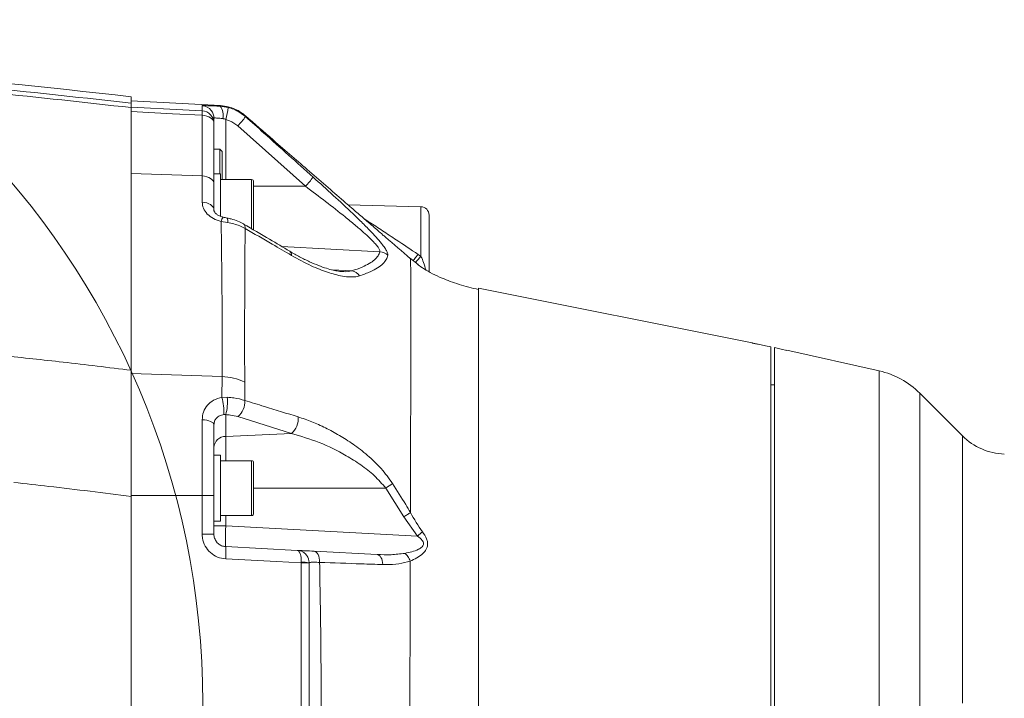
# Model space of a CAD drawing. Header units: millimetres. Extents: x 0 to 8410, y 0 to 5940.
# Tile 233 of 256: x 5464 to 5702, y 3809 to 3973. Entities that reach past the tile are written whole.
import ezdxf

# ---------------------------------------------------------------- set-up
doc = ezdxf.new("R2010")
doc.units = ezdxf.units.MM
doc.header["$LTSCALE"] = 10
doc.styles.add('SLDTEXTSTYLE0', font='TXT', dxfattribs={"width": 0.605})
doc.dimstyles.new('SLDDIMSTYLE0', dxfattribs={"dimtxt": 50, "dimasz": 50, "dimexe": 0, "dimexo": 0.0625, "dimgap": 12.5, "dimtad": 1, "dimtoh": 1, "dimdec": 1, "dimrnd": 1e-09, "dimzin": 12, "dimdsep": 46, "dimtxsty": 'SLDTEXTSTYLE0', "dimsah": 1, "dimcen": 0.09, "dimadec": 0, "dimazin": 0, "dimtfac": 1, "dimtofl": 0, "dimtmove": 0, "dimatfit": 3, "dimfxl": 0, "dimfrac": 2, "dimtolj": 1, "dimtzin": 12, "dimarcsym": 0})

# ---------------------------------------------------------------- blocks, each defined once
blk = doc.blocks.new('*D6')
at = {"color": 7, "linetype": 'Continuous', "lineweight": 0}
for p, q in [((5314.72, 3632.57), (5314.72, 4122.01)), ((6274.72, 3807.57), (6274.72, 4122.01)), ((6274.72, 4107.01), (5314.72, 4107.01))]:
    blk.add_line(p, q, dxfattribs=at)
for points in [[(5314.72, 4107.01), (5364.72, 4099.51), (5364.72, 4114.51)], [(6274.72, 4107.01), (6224.72, 4114.51), (6224.72, 4099.51)]]:
    blk.add_solid(points, dxfattribs=at)
at = {"color": 7, "linetype": 'Continuous', "lineweight": 0, "insert": (5737.44, 4171.46), "char_height": 50, "attachment_point": 1, "style": 'SLDTEXTSTYLE0'}
blk.add_mtext('960', dxfattribs=at)
blk = doc.blocks.new('*D7')
at = {"color": 7, "linetype": 'Continuous', "lineweight": 0}
for p, q in [((5133.77, 3809.88), (5133.77, 4222.01)), ((6409.72, 3869.07), (6409.72, 4222.01)), ((6409.72, 4207.01), (5133.77, 4207.01))]:
    blk.add_line(p, q, dxfattribs=at)
for points in [[(5133.77, 4207.01), (5183.77, 4199.51), (5183.77, 4214.51)], [(6409.72, 4207.01), (6359.72, 4214.51), (6359.72, 4199.51)]]:
    blk.add_solid(points, dxfattribs=at)
at = {"color": 7, "linetype": 'Continuous', "lineweight": 0, "insert": (5695.39, 4271.46), "char_height": 50, "attachment_point": 1, "style": 'SLDTEXTSTYLE0'}
blk.add_mtext('1276', dxfattribs=at)

msp = doc.modelspace()

# ---------------------------------------------------------------- linework, layer by layer
at = {"color": 7, "linetype": 'Continuous', "lineweight": 0}
for p, q in [((5490.724686, 3954.213642), (5490.724686, 3952.680181)), ((5512.279469, 3952.084004), (5490.724686, 3953.213642)), ((5512.213143, 3951.949085), (5514.147648, 3951.659694)), ((5510.724686, 3949.07857), (5510.724686, 3947.83352)), ((5518.323228, 3949.641195), (5518.324403, 3949.635483)), ((5510.724686, 3947.83352), (5510.724686, 3933.159038)), ((5512.124686, 3941.574759), (5510.724686, 3941.574759)), ((5512.724686, 3940.974759), (5512.124686, 3941.574759)), ((5512.124686, 3935.574759), (5512.124686, 3941.574759)), ((5512.724686, 3940.974759), (5512.724686, 3934.19232)), ((5512.324686, 3935.574759), (5510.724686, 3935.574759)), ((5512.324686, 3925.280025), (5512.324686, 3935.574759)), ((5510.724686, 3933.159038), (5510.724686, 3926.809675)), ((5519.824686, 3934.209759), (5512.324686, 3934.209759)), ((5520.324686, 3933.709759), (5520.324686, 3921.950478)), ((5560.77704, 3927.62576), (5543.15275, 3928.087268)), ((5562.724686, 3925.626446), (5562.724686, 3911.903852)), ((5558.222994, 3915.074237), (5558.222183, 3915.078213)), ((5560.06987, 3913.69005), (5558.222183, 3915.078213)), ((5541.727769, 3911.974239), (5541.853092, 3911.961787)), ((5640.844681, 3894.675653), (5574.712069, 3907.961223)), ((5645.324686, 3893.7626), (5645.324686, 3721.373866)), ((5646.224686, 3721.574759), (5646.224686, 3893.5515)), ((5671.554086, 3887.912968), (5649.224686, 3892.90418)), ((5649.224686, 3892.90418), (5649.224686, 3892.880738)), ((5490.724686, 3887.286429), (5490.724686, 3857.794568)), ((5646.224686, 3884.574759), (5645.324686, 3884.574759)), ((5691.683134, 3872.186991), (5681.333357, 3882.536768)), ((5510.724686, 3874.87136), (5510.724686, 3857.746126)), ((5512.324686, 3867.574759), (5510.724686, 3867.574759)), ((5512.324686, 3851.574759), (5512.324686, 3867.574759)), ((5519.824686, 3866.209759), (5512.324686, 3866.209759)), ((5520.324686, 3865.709759), (5520.324686, 3853.439759)), ((5490.724686, 3857.560817), (5490.724686, 3739.628577)), ((5510.724686, 3857.746126), (5510.724686, 3848.421653)), ((5510.724686, 3851.574759), (5512.324686, 3851.574759)), ((5512.324686, 3852.939759), (5519.824686, 3852.939759)), ((5513.567678, 3845.425764), (5530.881694, 3844.518375)), ((5534.956262, 3844.304836), (5550.191636, 3843.506384)), ((5533.724686, 3841.522487), (5533.724686, 3841.481216)), ((5533.724686, 3841.481216), (5533.724686, 3772.167931))]:
    msp.add_line(p, q, dxfattribs=at)
at = {"color": 8, "linetype": 'Continuous', "lineweight": 0}
for p, q in [((5507.881694, 3950.825653), (5507.881694, 3952.073851)), ((5507.881694, 3935.076727), (5507.881694, 3949.751361)), ((5513.567678, 3948.752005), (5513.567678, 3934.209759)), ((5532.849258, 3932.574759), (5516.509555, 3947.19139)), ((5507.881694, 3935.076727), (5490.724686, 3935.652286)), ((5507.881694, 3928.727295), (5507.881694, 3935.076727)), ((5519.824686, 3922.205645), (5519.824686, 3934.209759)), ((5532.849258, 3932.574759), (5520.324686, 3932.574759)), ((5560.77704, 3915.61007), (5560.77704, 3927.62576)), ((5514.038707, 3923.826714), (5512.466233, 3924.083289)), ((5550.844918, 3916.76189), (5527.180231, 3917.979788)), ((5560.095591, 3916.094993), (5560.77704, 3915.61007)), ((5544.048672, 3912.111658), (5539.327347, 3912.354639)), ((5512.684797, 3886.549953), (5490.724686, 3887.286429)), ((5671.554086, 3727.236551), (5671.554086, 3887.912968)), ((5512.656009, 3881.523692), (5512.684797, 3886.549953)), ((5518.162363, 3885.226708), (5518.173482, 3880.786965)), ((5681.333357, 3882.536768), (5681.333357, 3732.61275)), ((5512.656009, 3881.523692), (5513.958398, 3881.5561)), ((5507.881694, 3857.783385), (5507.881694, 3876.098861)), ((5513.567678, 3877.339422), (5513.111844, 3877.342048)), ((5513.567678, 3877.339422), (5513.567678, 3872.06758)), ((5529.455239, 3872.802751), (5516.518258, 3876.856504)), ((5529.455239, 3872.802751), (5513.567678, 3872.06758)), ((5513.567678, 3872.06758), (5513.567678, 3866.209759)), ((5691.683134, 3807.574759), (5691.683134, 3872.186991)), ((5519.824686, 3852.939759), (5519.824686, 3866.209759)), ((5552.293618, 3859.574759), (5520.324686, 3859.574759)), ((5556.641432, 3852.652094), (5552.293618, 3859.574759)), ((5507.881694, 3857.783385), (5490.724686, 3857.794568)), ((5507.881694, 3848.451988), (5507.881694, 3857.783385)), ((5513.567678, 3852.939759), (5513.567678, 3850.418912)), ((5559.952975, 3847.987962), (5556.642415, 3852.652693)), ((5513.567678, 3850.418912), (5510.724686, 3850.418912)), ((5513.567678, 3850.418912), (5559.952975, 3847.987962)), ((5531.829358, 3841.498004), (5531.833537, 3841.621598)), ((5531.829358, 3772.150401), (5531.829358, 3841.498004))]:
    msp.add_line(p, q, dxfattribs=at)
at = {"color": 8, "linetype": 'Continuous', "lineweight": 0, "flags": 128}
for points in [[(5490.724686, 3951.703846), (5503.194695, 3951.065574), (5507.881694, 3950.825653)], [(5507.881694, 3949.751361), (5500.724687, 3950.117735), (5490.724686, 3950.629606)], [(5510.724686, 3947.83352), (5510.67081, 3948.19585), (5510.511115, 3948.545165), (5510.251338, 3948.86892), (5509.900809, 3949.155486), (5509.472119, 3949.39457), (5508.980666, 3949.577584), (5508.4441, 3949.697955), (5507.881694, 3949.751361)], [(5510.724686, 3933.159038), (5510.67081, 3933.521339), (5510.511115, 3933.870627), (5510.251338, 3934.194357), (5509.900809, 3934.4809), (5509.472119, 3934.719965), (5508.980666, 3934.902964), (5508.4441, 3935.023326), (5507.881694, 3935.076727)], [(5510.724686, 3926.809675), (5510.67081, 3927.171963), (5510.511115, 3927.521239), (5510.251338, 3927.844956), (5509.900809, 3928.131489), (5509.472119, 3928.370545), (5508.980666, 3928.553539), (5508.4441, 3928.673896), (5507.881694, 3928.727295)], [(5510.724686, 3874.87136), (5510.67081, 3875.103267), (5510.511115, 3875.326844), (5510.251338, 3875.534061), (5509.900809, 3875.717475), (5509.472119, 3875.870499), (5508.980666, 3875.987636), (5508.4441, 3876.064679), (5507.881694, 3876.098861)], [(5536.271291, 3841.604057), (5536.242688, 3842.135573), (5536.16702, 3842.640135), (5536.046752, 3843.101292), (5535.885808, 3843.504005), (5535.689434, 3843.835144), (5535.464034, 3844.083912), (5535.216958, 3844.242196), (5534.956262, 3844.304836)], [(5531.829358, 3841.498004), (5525.845645, 3841.811828), (5513.567678, 3842.455763)], [(5551.553364, 3841.081621), (5551.502075, 3841.568484), (5551.408947, 3842.02518), (5551.276633, 3842.43869), (5551.108907, 3842.797222), (5550.910551, 3843.090555), (5550.68722, 3843.310324), (5550.445282, 3843.450264), (5550.191636, 3843.506384)]]:
    msp.add_lwpolyline(points, dxfattribs=at)
at = {"color": 7, "linetype": 'Continuous', "lineweight": 0, "flags": 128}
for points in [[(5642.324686, 3894.365369), (5644.064015, 3894.015898), (5645.324686, 3893.7626)], [(5646.224686, 3893.5515), (5647.865593, 3893.184615), (5649.224686, 3892.880738)]]:
    msp.add_lwpolyline(points, dxfattribs=at)
at = {"color": 7, "linetype": 'Continuous', "lineweight": 0}
msp.add_circle((5313.365523, 3807.574759), 194.659913, dxfattribs=at)
for centre, radius, start, end in [((5314.724686, 2464.574759), 1500, 83.261773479, 92.812559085), ((5507.725659, 3949.078531), 2.999027, 0.00074697, 38.07673609), ((5519.824686, 3933.709759), 0.5, 0, 90), ((5560.724686, 3925.626446), 2, 0, 88.5), ((5667.191221, 3868.394632), 20, 45, 77.4), ((5702.289735, 3882.793593), 15, 225, 268.107), ((5519.824686, 3865.709759), 0.5, 0, 90), ((5519.824686, 3853.439759), 0.5, 270, 0)]:
    msp.add_arc(centre, radius, start, end, dxfattribs=at)
at = {"color": 8, "linetype": 'Continuous', "lineweight": 0}
for centre, radius, start, end in [((5507.724803, 3949.077813), 3.000144, 38.07744587, 87.00237898), ((5509.553252, 3949.773373), 3.436386, 346.19769952, 39.28214698), ((5499.024553, 3953.16447), 15.197774, 343.12190961, 354.31766419), ((5499.382029, 3950.288507), 8.516621, 356.38393374, 3.61606626), ((5507.7268, 3947.83177), 2.997887, 0.03344077, 87.03832822), ((5502.768565, 3960.367452), 19.037422, 316.20233184, 324.93120706), ((5518.265894, 3946.56444), 20.208555, 316.19030678, 324.40514847), ((5514.212926, 3923.855714), 1.761456, 135.32489459, 172.57679478), ((5512.599445, 3924.244586), 1.498697, 343.80996931, 25.73880011), ((5517.196047, 3922.615066), 1.093285, 347.68672804, 51.11246759), ((5528.434938, 3916.040909), 1.039343, 350.18205915, 52.18770402), ((5550.664049, 3913.720225), 3.047038, 45.6003001, 86.59697138), ((5572.435692, 3903.615708), 16.726891, 134.18684916, 141.01031464), ((5543.563195, 3909.287049), 2.866025, 34.16779413, 80.24761359), ((5512.221939, 3872.635161), 13.922489, 64.74305735, 88.09482902), ((5498.930188, 3877.911794), 14.193096, 357.69938707, 14.74293544), ((5502.243445, 3880.515173), 11.761108, 344.33446144, 5.07765808), ((5513.580637, 3880.407377), 4.608504, 309.60080242, 4.72462589), ((5526.528474, 3876.353714), 4.601662, 309.49593787, 5.44121652), ((5513.538777, 3869.248256), 2.819472, 89.41267476, 176.45955327), ((5510.153418, 3923.934995), 76.928775, 303.21498373, 304.68679233), ((5508.56805, 3801.671391), 56.116192, 87.79748776, 90.70080074), ((5511.954655, 3905.466813), 74.884291, 309.86392463, 311.0563976), ((5508.568094, 3779.542661), 68.912745, 88.20666235, 90.57069936), ((5499.254817, 3843.940763), 14.389692, 354.0765904, 5.9234096), ((5532.286976, 3786.164245), 55.335651, 88.5111948, 90.47383313), ((5532.288155, 3832.204034), 9.42853, 81.23628028, 92.76371972)]:
    msp.add_arc(centre, radius, start, end, dxfattribs=at)
msp.add_ellipse((5513.724686, 3850.424398), major_axis=(0.156905, 4.998638), ratio=0.0313448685, start_param=1.5728776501, end_param=3.1409349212, dxfattribs=at)
for points, knots in [([(5219.856985, 3960.047864), (5231.086907, 3960.687131), (5253.546753, 3961.965665), (5287.303338, 3962.921553), (5321.093364, 3963.170866), (5354.973565, 3962.640674), (5388.90309, 3961.348555), (5422.885795, 3959.265081), (5456.842539, 3956.462944), (5479.430637, 3953.941102), (5490.724686, 3952.680181)], [0, 0, 0, 0, 0.1243597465, 0.2487194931, 0.373332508, 0.4979455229, 0.6233293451, 0.7487131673, 0.8743565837, 1, 1, 1, 1]), ([(5490.724686, 3951.604906), (5479.549039, 3952.854286), (5457.197745, 3955.353047), (5423.551687, 3958.144133), (5389.833758, 3960.231362), (5355.983299, 3961.544983), (5322.042086, 3962.100326), (5288.004666, 3961.868205), (5253.954068, 3960.916914), (5231.267781, 3959.627089), (5219.924637, 3958.982176)], [0, 0, 0, 0, 0.1243591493, 0.2487182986, 0.3733309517, 0.4979436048, 0.6233277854, 0.7487119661, 0.8743559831, 1, 1, 1, 1]), ([(5507.881694, 3952.073851), (5507.947611, 3952.083653), (5508.079412, 3952.103251), (5509.112255, 3952.080371), (5510.535787, 3952.027207), (5511.690033, 3951.973449), (5512.213143, 3951.949085)], [0, 0, 0, 0, 0.2613679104, 0.5226007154, 0.7836400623, 1, 1, 1, 1]), ([(5512.213143, 3951.949085), (5512.230919, 3951.996864), (5512.260531, 3952.076456), (5512.273654, 3952.074084), (5512.278899, 3952.073137)], [0, 0, 0, 0, 0.6002927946, 1, 1, 1, 1]), ([(5514.147648, 3951.659694), (5514.605729, 3951.526122), (5516.144789, 3951.077346), (5517.440163, 3950.109264), (5518.349986, 3949.429319)], [0, 0, 0, 0, 0.2976365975, 1, 1, 1, 1]), ([(5512.890411, 3948.953546), (5512.628943, 3948.97791), (5512.052668, 3949.03161), (5511.340539, 3949.084878), (5510.823574, 3949.107874), (5510.757649, 3949.088338), (5510.724686, 3949.07857)], [0, 0, 0, 0, 0.2169517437, 0.478161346, 0.7390797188, 1, 1, 1, 1]), ([(5513.567678, 3948.752005), (5513.395011, 3948.825374), (5513.172392, 3948.919967), (5512.942087, 3948.947392), (5512.890411, 3948.953546)], [0, 0, 0, 0, 0.7756204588, 1, 1, 1, 1]), ([(5518.324403, 3949.635483), (5518.326884, 3949.629039), (5518.332185, 3949.615267), (5518.343803, 3949.4939), (5518.349986, 3949.429319)], [0, 0, 0, 0, 0.4678932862, 1, 1, 1, 1]), ([(5518.349986, 3949.429319), (5519.841579, 3948.09893), (5525.298558, 3943.231714), (5530.742575, 3938.349661), (5534.698542, 3934.802053)], [0, 0, 0, 0, 0.2733368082, 1, 1, 1, 1]), ([(5516.509555, 3947.19139), (5515.872573, 3947.667235), (5514.965605, 3948.344769), (5513.888355, 3948.658587), (5513.567678, 3948.752005)], [0, 0, 0, 0, 0.7023194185, 1, 1, 1, 1]), ([(5534.698542, 3934.802053), (5536.338347, 3933.323412), (5539.61563, 3930.368228), (5543.630611, 3926.625929), (5546.678073, 3923.67094), (5548.690774, 3921.62585), (5550.311574, 3919.864504), (5551.449579, 3918.50603), (5552.219033, 3917.431473), (5552.750844, 3916.509355), (5552.779568, 3916.119464), (5552.795938, 3915.897262)], [0, 0, 0, 0, 0.2011419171, 0.4019983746, 0.5097243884, 0.6173234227, 0.7012258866, 0.7850055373, 0.8497004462, 0.914343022, 1, 1, 1, 1]), ([(5550.844918, 3916.76189), (5550.834481, 3916.940305), (5550.816015, 3917.255973), (5550.295325, 3918.020478), (5549.530777, 3918.923106), (5548.400852, 3920.062374), (5546.782285, 3921.548021), (5544.784381, 3923.262631), (5541.733158, 3925.757146), (5537.736673, 3928.89081), (5534.479172, 3931.346192), (5532.849258, 3932.574759)], [0, 0, 0, 0, 0.0790369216, 0.139839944, 0.2007312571, 0.2825012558, 0.3644449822, 0.4734159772, 0.582535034, 0.7911184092, 1, 1, 1, 1]), ([(5512.466233, 3924.083289), (5511.824313, 3924.27823), (5510.54048, 3924.66811), (5509.047847, 3925.822246), (5508.06273, 3927.220194), (5507.940813, 3928.235137), (5507.881694, 3928.727295)], [0, 0, 0, 0, 0.2536983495, 0.5073940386, 0.7611292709, 1, 1, 1, 1]), ([(5512.684797, 3886.549953), (5512.684797, 3886.549969), (5512.779177, 3892.583266), (5512.699928, 3904.660175), (5512.583261, 3917.171972), (5512.473622, 3923.646969), (5512.466233, 3924.083289)], [0, 0, 0, 0, 0.0000012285, 0.4825815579, 0.9651335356, 1, 1, 1, 1]), ([(5518.264182, 3922.381916), (5517.841508, 3922.601947), (5516.577296, 3923.260057), (5515.053224, 3923.600256), (5514.038707, 3923.826714)], [0, 0, 0, 0, 0.3343375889, 1, 1, 1, 1]), ([(5547.193427, 3924.610591), (5547.546197, 3924.383769), (5548.903643, 3923.510964), (5551.462512, 3921.833879), (5555.429229, 3919.215745), (5558.327489, 3917.277457), (5560.095591, 3916.094993)], [0, 0, 0, 0, 0.0884379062, 0.3403055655, 0.5975493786, 1, 1, 1, 1]), ([(5518.264182, 3922.381916), (5518.261716, 3922.059359), (5518.213582, 3915.762008), (5518.134135, 3903.434256), (5518.152948, 3891.299504), (5518.162363, 3885.226708)], [0, 0, 0, 0, 0.026260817, 0.5126954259, 1, 1, 1, 1]), ([(5529.459059, 3915.863682), (5527.921035, 3916.764734), (5524.201117, 3918.94405), (5520.459061, 3921.11094), (5518.264182, 3922.381916)], [0, 0, 0, 0, 0.4134562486, 1, 1, 1, 1]), ([(5545.455881, 3910.763984), (5545.455871, 3910.763982), (5544.936109, 3910.660344), (5543.781902, 3910.587382), (5541.369211, 3910.858231), (5538.188124, 3911.712727), (5534.01945, 3913.356754), (5531.066654, 3914.979958), (5529.459059, 3915.863682)], [0, 0, 0, 0, 0.0000026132, 0.1348037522, 0.2697955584, 0.4980583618, 0.7267270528, 1, 1, 1, 1]), ([(5544.048672, 3912.111658), (5544.935891, 3912.415664), (5546.580508, 3912.979194), (5548.333818, 3913.889179), (5549.603236, 3914.799411), (5550.482108, 3915.757788), (5550.723734, 3916.426505), (5550.844918, 3916.76189)], [0, 0, 0, 0, 0.2234730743, 0.4142466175, 0.6064292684, 0.8026104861, 1, 1, 1, 1]), ([(5552.795938, 3915.897262), (5552.688932, 3915.549526), (5552.47429, 3914.85201), (5551.62597, 3913.839869), (5550.349125, 3912.855516), (5548.544335, 3911.860055), (5546.841465, 3911.23145), (5545.934534, 3910.896662)], [0, 0, 0, 0, 0.190762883, 0.3826479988, 0.5783076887, 0.7754107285, 1, 1, 1, 1]), ([(5560.09558, 3916.095), (5559.95452, 3915.934487), (5559.672401, 3915.61346), (5559.277856, 3915.132569), (5559.003211, 3914.785888), (5558.885203, 3914.622362), (5558.865421, 3914.59495)], [0, 0, 0, 0, 0.3123644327, 0.6247288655, 0.9370932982, 1, 1, 1, 1]), ([(5560.77704, 3915.61007), (5561.004653, 3915.122891), (5561.539438, 3913.978243), (5561.790195, 3912.955281), (5561.934226, 3912.367706)], [0, 0, 0, 0, 0.42561442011, 1, 1, 1, 1]), ([(5558.233273, 3853.645197), (5558.235825, 3854.616261), (5558.245414, 3858.266021), (5558.260112, 3864.355006), (5558.275589, 3871.592768), (5558.288266, 3878.431934), (5558.298524, 3884.857314), (5558.306458, 3890.818751), (5558.311746, 3896.284154), (5558.314157, 3901.262595), (5558.313259, 3905.545964), (5558.308557, 3908.919667), (5558.299782, 3911.406148), (5558.287541, 3913.056624), (5558.273185, 3914.112155), (5558.257363, 3914.752458), (5558.241258, 3915.014972), (5558.230357, 3915.047531), (5558.225456, 3915.06217)], [0, 0, 0, 0, 0.0238732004, 0.089727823, 0.1556191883, 0.2215222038, 0.2874002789, 0.3532859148, 0.4191634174, 0.4850614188, 0.5509304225, 0.6168183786, 0.6826880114, 0.7485636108, 0.8144395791, 0.8803177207, 0.9461869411, 1, 1, 1, 1]), ([(5541.853092, 3911.961787), (5541.945348, 3911.951786), (5542.783911, 3911.860884), (5543.453103, 3911.99357), (5544.048672, 3912.111658)], [0, 0, 0, 0, 0.11001758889, 1, 1, 1, 1]), ([(5545.934534, 3910.896662), (5545.778567, 3910.848846), (5545.622591, 3910.801027), (5545.455891, 3910.763986), (5545.455881, 3910.763984)], [0, 0, 0, 0, 0.9999403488, 1, 1, 1, 1]), ([(5574.724686, 3907.519459), (5574.724686, 3907.420719), (5574.724686, 3907.124584), (5574.724686, 3905.916126), (5574.724686, 3903.945342), (5574.724686, 3901.302507), (5574.724686, 3898.049131), (5574.724686, 3894.19493), (5574.724686, 3889.768555), (5574.724686, 3884.798431), (5574.724686, 3879.317654), (5574.724686, 3873.36241), (5574.724686, 3866.972098), (5574.724686, 3860.188974), (5574.724686, 3853.057899), (5574.724686, 3845.626031), (5574.724686, 3837.942521), (5574.724686, 3830.05818), (5574.724686, 3822.02515), (5574.724686, 3813.896556), (5574.724686, 3805.726154), (5574.724686, 3797.56798), (5574.724686, 3789.475971), (5574.724686, 3781.5037), (5574.724686, 3773.703676), (5574.724686, 3766.128276), (5574.724686, 3758.850238), (5574.724686, 3751.924856), (5574.724686, 3745.352502), (5574.724686, 3741.31849), (5574.724686, 3739.301484)], [0, 0, 0, 0, 0.0182102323, 0.0546153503, 0.0910204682, 0.1274255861, 0.1638307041, 0.200235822, 0.2366409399, 0.2730460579, 0.3094511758, 0.3458562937, 0.3822614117, 0.4186665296, 0.4550716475, 0.4914767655, 0.5278818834, 0.5642870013, 0.6006921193, 0.6370972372, 0.6735023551, 0.7099074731, 0.746312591, 0.7827177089, 0.8191228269, 0.8555279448, 0.8919330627, 0.9279553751, 0.9639776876, 1, 1, 1, 1]), ([(5459.676694, 3891.617614), (5464.534078, 3891.103677), (5474.893345, 3890.007613), (5485.233143, 3888.740755), (5490.724686, 3888.067918)], [0, 0, 0, 0, 0.4688926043, 1, 1, 1, 1]), ([(5507.881694, 3876.098861), (5507.944968, 3876.741026), (5508.070702, 3878.017105), (5509.067879, 3879.652827), (5510.585683, 3880.96313), (5511.948106, 3881.33202), (5512.656009, 3881.523692)], [0, 0, 0, 0, 0.2494721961, 0.4957389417, 0.7379900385, 1, 1, 1, 1]), ([(5513.958398, 3881.5561), (5514.506534, 3881.512967), (5516.022169, 3881.3937), (5517.335269, 3881.023366), (5518.173482, 3880.786965)], [0, 0, 0, 0, 0.361654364, 1, 1, 1, 1]), ([(5518.173482, 3880.786965), (5519.760049, 3880.298288), (5524.074415, 3878.969425), (5528.384383, 3877.634244), (5531.109401, 3876.790064)], [0, 0, 0, 0, 0.3677405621, 1, 1, 1, 1]), ([(5513.111844, 3877.342048), (5512.759255, 3877.266523), (5512.088128, 3877.122768), (5511.326017, 3876.549131), (5510.820279, 3875.79527), (5510.756561, 3875.179434), (5510.724686, 3874.87136)], [0, 0, 0, 0, 0.2706754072, 0.5152093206, 0.7574817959, 1, 1, 1, 1]), ([(5516.518258, 3876.856504), (5515.931605, 3877.008713), (5515.01274, 3877.247116), (5513.951401, 3877.314911), (5513.567678, 3877.339422)], [0, 0, 0, 0, 0.63845382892, 1, 1, 1, 1]), ([(5531.109401, 3876.790064), (5532.202435, 3876.421667), (5534.388543, 3875.684861), (5537.718933, 3874.180202), (5541.062952, 3872.384173), (5544.485857, 3870.188381), (5547.898795, 3867.540844), (5551.22285, 3864.428619), (5553.039198, 3861.915019), (5553.932813, 3860.678367)], [0, 0, 0, 0, 0.13439082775, 0.26878670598, 0.4076253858, 0.54643109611, 0.69732655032, 0.85108935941, 1, 1, 1, 1]), ([(5552.293618, 3859.574759), (5551.390093, 3860.601652), (5549.54348, 3862.700403), (5546.235215, 3865.244164), (5541.810107, 3868.053645), (5536.154483, 3870.805902), (5531.706831, 3872.131617), (5529.455239, 3872.802751)], [0, 0, 0, 0, 0.143790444, 0.2938769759, 0.4468569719, 0.7199754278, 1, 1, 1, 1]), ([(5490.724686, 3857.560817), (5484.09037, 3858.397738), (5474.650394, 3859.588593), (5465.193165, 3860.632223), (5462.382378, 3860.9424)], [0, 0, 0, 0, 0.7027895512, 1, 1, 1, 1]), ([(5553.932813, 3860.678367), (5554.993692, 3858.982833), (5556.451579, 3856.652786), (5557.851928, 3854.287825), (5558.233268, 3853.643805)], [0, 0, 0, 0, 0.727682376, 1, 1, 1, 1]), ([(5558.233276, 3853.646221), (5558.233285, 3853.646203), (5559.085508, 3852.030846), (5560.112148, 3850.515068), (5561.138776, 3848.999307)], [0, 0, 0, 0, 0.0000109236, 1, 1, 1, 1]), ([(5561.138776, 3848.999307), (5561.515577, 3848.451326), (5562.073891, 3847.639368), (5562.410226, 3846.405163), (5562.370533, 3845.526114), (5561.999676, 3844.583874), (5561.139886, 3843.582601), (5559.798485, 3842.638713), (5558.733907, 3842.138318), (5558.200363, 3841.917094), (5558.200348, 3841.917087)], [0, 0, 0, 0, 0.1875041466, 0.2778294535, 0.3702106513, 0.4525926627, 0.5984740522, 0.798835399, 0.9999942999, 1, 1, 1, 1]), ([(5513.567678, 3842.455763), (5512.897098, 3842.557474), (5511.555799, 3842.760917), (5509.813549, 3843.890502), (5508.53735, 3845.484955), (5507.949927, 3847.106905), (5507.898767, 3848.115424), (5507.881694, 3848.451988)], [0, 0, 0, 0, 0.2223159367, 0.4446781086, 0.6668886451, 0.8888337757, 1, 1, 1, 1]), ([(5556.855568, 3843.793885), (5557.422966, 3843.906022), (5558.555715, 3844.129893), (5559.990589, 3844.641782), (5560.96034, 3845.209312), (5561.342769, 3845.733658), (5561.408759, 3846.093605), (5561.361487, 3846.441136), (5561.232735, 3846.704931), (5560.821873, 3847.303108), (5560.370452, 3847.658911), (5559.952975, 3847.987962)], [0, 0, 0, 0, 0.2279326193, 0.4550426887, 0.5968342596, 0.66538132, 0.7074060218, 0.7368383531, 0.7972381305, 0.8124838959, 1, 1, 1, 1]), ([(5531.833537, 3841.621598), (5531.835968, 3841.75789), (5531.843062, 3842.155485), (5531.793733, 3842.828906), (5531.641242, 3843.606835), (5531.404346, 3844.154777), (5531.136681, 3844.448578), (5530.970126, 3844.513458), (5530.883, 3844.518303), (5530.881694, 3844.518375)], [0, 0, 0, 0, 0.0880737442, 0.2569318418, 0.4513477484, 0.6893489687, 0.839702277, 0.9975969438, 1, 1, 1, 1]), ([(5550.191636, 3843.506384), (5551.312326, 3843.46293), (5553.56501, 3843.375584), (5555.754662, 3843.654389), (5556.854983, 3843.794491)], [0, 0, 0, 0, 0.4974908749, 1, 1, 1, 1]), ([(5558.200354, 3841.920176), (5557.279184, 3841.667553), (5555.414658, 3841.156222), (5553.13521, 3841.049078), (5551.837513, 3841.075775), (5551.553364, 3841.081621)], [0, 0, 0, 0, 0.4326776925, 0.8757769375, 1, 1, 1, 1]), ([(5557.948661, 3771.575416), (5557.958401, 3773.915708), (5557.979949, 3779.093219), (5558.012619, 3787.280331), (5558.04634, 3796.073922), (5558.078891, 3804.936269), (5558.110198, 3813.814656), (5558.140093, 3822.652881), (5558.170716, 3832.075965), (5558.18983, 3838.424159), (5558.200353, 3841.918867)], [0, 0, 0, 0, 0.1023415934, 0.2264140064, 0.3505927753, 0.4748913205, 0.5992323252, 0.7235531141, 0.8478148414, 1, 1, 1, 1]), ([(5536.271291, 3841.604057), (5535.810329, 3841.620704), (5534.887121, 3841.654044), (5534.010796, 3841.626999), (5533.736594, 3841.570069), (5533.726103, 3841.528147), (5533.724686, 3841.522487)], [0, 0, 0, 0, 0.31533056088, 0.63153911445, 0.95024783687, 1, 1, 1, 1]), ([(5536.271291, 3841.604057), (5536.3743, 3835.82752), (5536.580591, 3824.259153), (5536.665899, 3807.651472), (5536.582776, 3791.852434), (5536.415718, 3780.260793), (5536.286477, 3773.6675), (5536.254728, 3772.047811)], [0, 0, 0, 0, 0.2496699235, 0.5000008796, 0.7147437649, 0.9299248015, 1, 1, 1, 1]), ([(5551.553364, 3841.081621), (5549.832224, 3841.13689), (5544.767924, 3841.299512), (5539.64991, 3841.482957), (5536.271291, 3841.604057)], [0, 0, 0, 0, 0.3398574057, 1, 1, 1, 1])]:
    msp.add_open_spline(points, degree=3, knots=knots, dxfattribs=at)
at = {"color": 7, "linetype": 'Continuous', "lineweight": 0}
for points, knots in [([(5490.724686, 3951.604906), (5490.724686, 3951.842484), (5490.724686, 3952.317687), (5490.724686, 3952.618557), (5490.724686, 3952.665763), (5490.724686, 3952.680181)], [0, 0, 0, 0, 0.409839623, 0.8197568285, 1, 1, 1, 1]), ([(5490.724686, 3888.067918), (5490.724686, 3891.515989), (5490.724686, 3912.697532), (5490.724686, 3933.874916), (5490.724686, 3951.604906)], [0, 0, 0, 0, 0.1627866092, 1, 1, 1, 1]), ([(5518.307591, 3949.615668), (5518.077405, 3949.820745), (5517.446862, 3950.382508), (5516.20724, 3951.100927), (5514.602316, 3951.727699), (5513.26038, 3952.049597), (5512.460641, 3952.050928), (5512.278453, 3952.051231)], [0, 0, 0, 0, 0.1425777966, 0.3905596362, 0.6411413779, 0.9182490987, 1, 1, 1, 1]), ([(5529.596154, 3939.838049), (5528.088683, 3941.149864), (5524.332157, 3944.41883), (5520.573537, 3947.685449), (5518.323228, 3949.641195)], [0, 0, 0, 0, 0.40129365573, 1, 1, 1, 1]), ([(5551.460276, 3920.888573), (5551.436687, 3920.913836), (5551.334695, 3921.023065), (5550.553774, 3921.711131), (5549.222147, 3922.864985), (5547.54854, 3924.305809), (5545.328438, 3926.213619), (5542.183654, 3928.920196), (5538.314643, 3932.262369), (5533.934643, 3936.062691), (5530.999544, 3938.616817), (5529.596154, 3939.838049)], [0, 0, 0, 0, 0.03227147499, 0.13953298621, 0.21465704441, 0.29191378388, 0.40230790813, 0.51575085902, 0.67876603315, 0.84640498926, 1, 1, 1, 1]), ([(5512.967898, 3925.106154), (5512.722079, 3925.167591), (5512.177055, 3925.303809), (5511.506244, 3925.684853), (5511.01367, 3926.121309), (5510.775053, 3926.519738), (5510.713834, 3926.709397), (5510.733905, 3926.793628), (5510.738441, 3926.812666)], [0, 0, 0, 0, 0.1554788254, 0.3447224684, 0.5330067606, 0.72689574, 0.9382710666, 1, 1, 1, 1]), ([(5513.951136, 3924.895467), (5513.943995, 3924.896692), (5513.621644, 3924.952007), (5513.286113, 3925.024491), (5512.958015, 3925.095369)], [0, 0, 0, 0, 0.0221539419, 1, 1, 1, 1]), ([(5517.875344, 3923.455933), (5517.434139, 3923.694465), (5516.50035, 3924.199305), (5515.154626, 3924.658762), (5514.260338, 3924.815038), (5513.945165, 3924.870115)], [0, 0, 0, 0, 0.3670984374, 0.7769468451, 1, 1, 1, 1]), ([(5529.069033, 3916.856656), (5527.444967, 3917.826154), (5523.733284, 3920.041871), (5519.978968, 3922.223622), (5517.867373, 3923.450737)], [0, 0, 0, 0, 0.437555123, 1, 1, 1, 1]), ([(5558.230353, 3915.067913), (5556.229953, 3916.795167), (5554.014662, 3918.707968), (5551.729517, 3920.650207), (5551.507851, 3920.83861)], [0, 0, 0, 0, 0.90299705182, 1, 1, 1, 1]), ([(5541.848997, 3911.940831), (5541.84615, 3911.940812), (5541.585273, 3911.939052), (5540.815731, 3912.0351), (5539.53126, 3912.274789), (5537.903931, 3912.724477), (5535.987898, 3913.403607), (5533.80573, 3914.339603), (5531.474905, 3915.466828), (5529.864143, 3916.394573), (5529.072035, 3916.850802)], [0, 0, 0, 0, 0.0010991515, 0.1007284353, 0.2161413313, 0.3504282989, 0.4979443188, 0.6573508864, 0.8314987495, 1, 1, 1, 1]), ([(5574.724686, 3907.595225), (5573.904707, 3907.793525), (5572.222179, 3908.200419), (5569.908741, 3908.869576), (5567.746233, 3909.598883), (5565.519734, 3910.484766), (5563.379912, 3911.509774), (5561.423528, 3912.626532), (5560.460844, 3913.317655), (5559.946092, 3913.687203)], [0, 0, 0, 0, 0.09133807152, 0.18741800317, 0.29073423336, 0.40404955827, 0.57495429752, 0.77272560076, 1, 1, 1, 1]), ([(5574.724686, 3907.876115), (5574.724686, 3907.90248), (5574.724686, 3907.953402), (5574.724686, 3907.660641), (5574.724686, 3907.519459)], [0, 0, 0, 0, 0.5177573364, 1, 1, 1, 1]), ([(5640.844615, 3894.675326), (5640.839622, 3894.676414), (5640.822283, 3894.680193), (5640.964605, 3894.649167), (5641.251785, 3894.587317), (5641.668468, 3894.499299), (5642.048368, 3894.421047), (5642.270709, 3894.376246), (5642.324686, 3894.365369)], [0, 0, 0, 0, 0.08397150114, 0.29159344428, 0.50044040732, 0.71312104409, 0.93035444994, 1, 1, 1, 1]), ([(5490.724686, 3857.560817), (5490.724686, 3858.954531), (5490.724686, 3861.741959), (5490.724686, 3865.929356), (5490.724686, 3870.093599), (5490.724686, 3875.344989), (5490.724686, 3881.578027), (5490.724686, 3885.884617), (5490.724686, 3888.067918)], [0, 0, 0, 0, 0.1262380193, 0.2524758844, 0.3826347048, 0.5127931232, 0.7530019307, 1, 1, 1, 1]), ([(5510.724686, 3848.421653), (5510.733221, 3848.253497), (5510.758797, 3847.749572), (5511.052767, 3846.938717), (5511.691242, 3846.142004), (5512.562481, 3845.578003), (5513.232476, 3845.476531), (5513.567678, 3845.425764)], [0, 0, 0, 0, 0.1109573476, 0.3325144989, 0.5545769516, 0.7771526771, 1, 1, 1, 1]), ([(5533.724686, 3841.522487), (5533.719045, 3841.659202), (5533.702589, 3842.058031), (5533.508259, 3842.739051), (5533.024609, 3843.534336), (5532.33258, 3844.10613), (5531.579877, 3844.425351), (5531.122097, 3844.505493), (5530.885245, 3844.518185), (5530.881694, 3844.518375)], [0, 0, 0, 0, 0.0880737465, 0.2569318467, 0.4513477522, 0.6893489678, 0.8397022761, 0.9975969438, 1, 1, 1, 1]), ([(5530.881694, 3844.518375), (5530.883962, 3844.518256), (5530.900784, 3844.517375), (5531.341387, 3844.494284), (5532.744642, 3844.420742), (5534.219018, 3844.343474), (5534.956262, 3844.304836)], [0, 0, 0, 0, 0.0494987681, 0.3671836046, 0.6835680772, 1, 1, 1, 1])]:
    msp.add_open_spline(points, degree=3, knots=knots, dxfattribs=at)
at = {"color": 8, "linetype": 'Continuous', "lineweight": 0}
for points in [[(5556.641432, 3852.652094), (5556.936504, 3852.832868), (5557.526649, 3853.194416), (5557.997728, 3853.494009), (5558.233268, 3853.643805)], [(5558.19977, 3841.919968), (5558.117179, 3842.118663), (5557.951998, 3842.516054), (5557.623823, 3843.038953), (5557.255924, 3843.486799), (5556.989017, 3843.691999), (5556.855564, 3843.794598)]]:
    msp.add_open_spline(points, degree=3, dxfattribs=at)

# ---------------------------------------------------------------- dimensions: what is measured, and where the dimension line sits
at = {"color": 7, "linetype": 'Continuous', "lineweight": 0}
for base, p1, p2, picture, middle in [((5133.773073, 4207.006598), (6409.724686, 3869.074759), (5133.773073, 3809.87871), '*D7', (5771.74888, 4207.006598)), ((5314.724686, 4107.006598), (6274.724686, 3807.574759), (5314.724686, 3632.574759), '*D6', (5794.724686, 4107.006598))]:
    dim = msp.add_linear_dim(base=base, p1=p1, p2=p2, dimstyle='SLDDIMSTYLE0', dxfattribs=at)
    dim.commit()
    dim.dimension.update_dxf_attribs({"geometry": picture, "text_midpoint": middle, "dimtype": 160})

doc.saveas('drawing.dxf')
